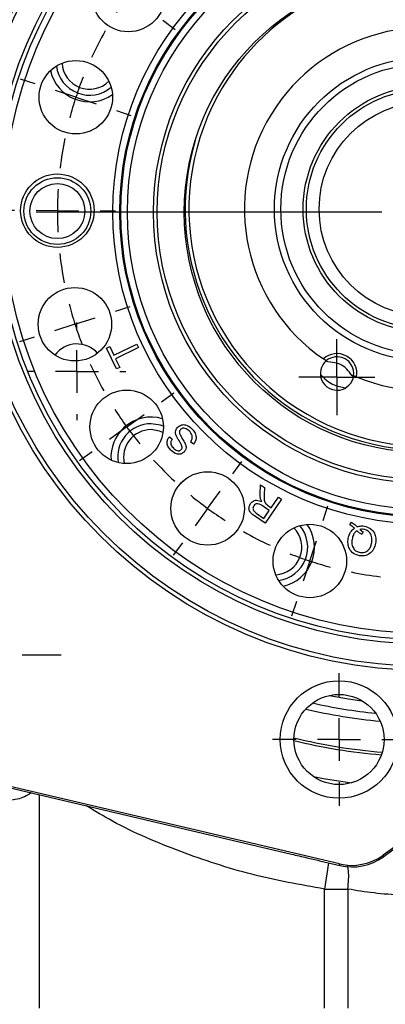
# Model space of a CAD drawing. Header units: inches. Extents: x 0.4 to 16.6, y 0.2 to 10.8.
# Tile 3 of 17: x 2 to 3.1, y 3.8 to 6.9. Entities that reach past the tile are written whole.
import ezdxf

# ---------------------------------------------------------------- set-up
doc = ezdxf.new("R2010")
doc.units = ezdxf.units.IN
doc.header["$MEASUREMENT"] = 0
doc.layers.add('SLD-0', color=7, linetype='Continuous', lineweight=25)

# ---------------------------------------------------------------- blocks, each defined once
blk = doc.blocks.new('SW_CENTERMARKSYMBOL_0')
at = {"layer": 'SLD-0', "color": 0}
for p, q in [((0, 0.0667), (0, 0.1187)), ((0, 0), (0, 0.0667)), ((-0.0667, 0), (-0.1187, 0)), ((0, 0), (-0.0667, 0)), ((0, 0), (0, -0.0667)), ((0, 0), (0.0667, 0)), ((0.0667, 0), (0.1187, 0)), ((0, -0.0667), (0, -0.1187))]:
    blk.add_line(p, q, dxfattribs=at)
blk = doc.blocks.new('SW_CENTERMARKSYMBOL_2')
at = {"layer": 'SLD-0', "color": 0}
for p, q in [((0, 0.1333), (0, 0.2542)), ((0, 0), (0, 0.0667)), ((-0.1333, 0), (-0.2542, 0)), ((0, 0), (-0.0667, 0)), ((0, 0), (0, -0.0667)), ((0, 0), (0.0667, 0)), ((0.1333, 0), (0.2542, 0)), ((0, -0.1333), (0, -0.2542))]:
    blk.add_line(p, q, dxfattribs=at)
blk = doc.blocks.new('SW_CENTERMARKSYMBOL_4')
at = {"layer": 'SLD-0', "color": 0}
for p, q in [((0, 0.1333), (0, 0.1523)), ((0, 0), (0, 0.0667)), ((-0.1333, 0), (-0.1523, 0)), ((0, 0), (-0.0667, 0)), ((0, 0), (0, -0.0667)), ((0, 0), (0.0667, 0)), ((0.1333, 0), (0.1523, 0)), ((0, -0.1333), (0, -0.1523))]:
    blk.add_line(p, q, dxfattribs=at)
blk = doc.blocks.new('SW_CENTERMARKSYMBOL_13')
at = {"layer": 'SLD-0', "color": 0}
for p, q in [((-0.3463, 2.3703), (-0.3462, 2.4078)), ((-0.3448, 2.3703), (-0.3447, 2.4182)), ((-0.7404, 2.3092), (-0.755, 2.3548)), ((0.0502, 2.3061), (0.0652, 2.3516)), ((-0.3498, 1.2245), (-0.3498, 2.3036)), ((-0.3466, 2.237), (-0.3465, 2.3036)), ((-0.3454, 2.2369), (-0.3451, 2.3036)), ((0.1737, 2.2583), (0.189, 2.2925)), ((-0.6997, 2.1822), (-0.72, 2.2457)), ((0.0085, 2.1795), (0.0293, 2.2428)), ((-0.3466, 2.237), (-0.3468, 2.1703)), ((-0.3454, 2.2369), (-0.3456, 2.1703)), ((-0.6997, 2.1822), (-0.6793, 2.1188)), ((0.1191, 2.1366), (0.1464, 2.1974)), ((-1.0977, 2.1289), (-1.1257, 2.1678)), ((0.0085, 2.1795), (-0.0124, 2.1162)), ((0.4061, 2.1231), (0.4344, 2.1617)), ((0.1191, 2.1366), (0.0918, 2.0758)), ((-0.347, 2.1036), (-0.3471, 2.0661)), ((-0.3459, 2.1036), (-0.3461, 2.0557)), ((-1.0197, 2.0207), (-1.0587, 2.0748)), ((0.3273, 2.0155), (0.3667, 2.0693)), ((-0.659, 2.0553), (-0.6443, 2.0097)), ((-0.0332, 2.0528), (-0.0482, 2.0073)), ((-1.0197, 2.0207), (-0.9807, 1.9667)), ((0.0646, 2.0149), (0.0492, 1.9807)), ((0.3273, 2.0155), (0.2879, 1.9617)), ((0.6031, 1.9444), (0.6311, 1.9694)), ((-0.9418, 1.9126), (-0.9138, 1.8737)), ((0.2485, 1.9079), (0.2202, 1.8693)), ((-1.3818, 1.847), (-1.4204, 1.8753)), ((0.5038, 1.8555), (0.5535, 1.8999)), ((0.5038, 1.8555), (0.4541, 1.811)), ((0.688, 1.839), (0.7268, 1.867)), ((-1.2742, 1.7682), (-1.328, 1.8076)), ((0.5798, 1.761), (0.6339, 1.8)), ((-1.2742, 1.7682), (-1.2204, 1.7288)), ((0.4045, 1.7665), (0.3765, 1.7415)), ((0.5798, 1.761), (0.5257, 1.722)), ((-1.1666, 1.6894), (-1.128, 1.6611)), ((0.4716, 1.6831), (0.4327, 1.655)), ((-1.5648, 1.4911), (-1.6104, 1.5061)), ((0.8683, 1.4817), (0.9139, 1.4963)), ((-1.4382, 1.4495), (-1.5015, 1.4703)), ((-1.4382, 1.4495), (-1.3749, 1.4286)), ((0.7413, 1.441), (0.8048, 1.4613)), ((0.7413, 1.441), (0.6778, 1.4206)), ((-1.3115, 1.4078), (-1.266, 1.3928)), ((0.6143, 1.4002), (0.5687, 1.3856)), ((-0.3498, 1.0911), (-0.3498, 1.1578)), ((-1.629, 1.0961), (-1.6769, 1.0963)), ((-1.4957, 1.0956), (-1.5623, 1.0959)), ((-0.4832, 1.0911), (-1.5623, 1.0911)), ((-1.4957, 1.0956), (-1.429, 1.0953)), ((-1.3623, 1.0951), (-1.3144, 1.0949)), ((-0.3498, 1.0911), (-0.4165, 1.0911)), ((-0.3498, 1.0911), (-0.3498, 1.0245)), ((-0.3498, 1.0911), (-0.2832, 1.0911)), ((-0.2165, 1.0911), (0.8627, 1.0911)), ((0.6627, 1.0872), (0.6147, 1.0874)), ((0.796, 1.0867), (0.7293, 1.0869)), ((0.796, 1.0867), (0.8627, 1.0864)), ((0.9293, 1.0861), (0.9772, 1.086)), ((-0.3498, 0.9578), (-0.3498, -0.1214)), ((-1.314, 0.782), (-1.2684, 0.7966)), ((0.6119, 0.7745), (0.5664, 0.7895)), ((-1.441, 0.7413), (-1.5044, 0.7209)), ((-1.441, 0.7413), (-1.3775, 0.7616)), ((0.7385, 0.7328), (0.6752, 0.7536)), ((0.7385, 0.7328), (0.8019, 0.7119)), ((-1.5679, 0.7006), (-1.6136, 0.686)), ((0.8652, 0.6911), (0.9107, 0.6761)), ((-1.1713, 0.4992), (-1.1324, 0.5272)), ((0.467, 0.4928), (0.4283, 0.5211)), ((-1.2794, 0.4212), (-1.2254, 0.4602)), ((0.5745, 0.414), (0.5208, 0.4534)), ((-1.2794, 0.4212), (-1.3335, 0.3823)), ((0.5745, 0.414), (0.6283, 0.3746)), ((-1.3876, 0.3433), (-1.4265, 0.3153)), ((-0.9482, 0.2743), (-0.9198, 0.313)), ((0.2421, 0.2697), (0.2141, 0.3086)), ((0.6821, 0.3352), (0.7208, 0.3069)), ((-1.0269, 0.1668), (-0.9875, 0.2205)), ((0.3201, 0.1615), (0.2811, 0.2156)), ((-1.0269, 0.1668), (-1.0663, 0.113)), ((-0.6665, 0.1294), (-0.6515, 0.1749)), ((-0.0407, 0.127), (-0.0553, 0.1726)), ((0.3201, 0.1615), (0.359, 0.1074)), ((-0.3538, 0.0786), (-0.3536, 0.1265)), ((-0.7082, 0.0028), (-0.6873, 0.0661)), ((0, 0), (-0.0204, 0.0635)), ((-1.1057, 0.0592), (-1.1341, 0.0205)), ((0.398, 0.0533), (0.426, 0.0145)), ((-0.7082, 0.0028), (-0.729, -0.0606)), ((-0.3543, -0.0547), (-0.354, 0.012)), ((0, 0), (0.0204, -0.0635)), ((-0.3543, -0.0547), (-0.3546, -0.1214)), ((-0.7499, -0.1239), (-0.7648, -0.1694)), ((0.0407, -0.127), (0.0553, -0.1726)), ((-0.3548, -0.188), (-0.355, -0.2359))]:
    blk.add_line(p, q, dxfattribs=at)
for start, end in [(96.508, 101.1095), (89.8408, 93.1744), (89.7767, 93.1102), (86.5072, 89.8408), (86.4431, 89.7767), (78.4438, 83.1095), (107.7767, 111.1102), (104.4431, 107.7767), (71.7767, 75.1102), (68.4431, 71.7767), (65.8408, 69.1744), (114.4438, 119.1095), (62.5072, 65.8408), (122.4431, 125.7767), (53.7767, 57.1102), (125.7767, 129.1102), (50.4431, 53.7767), (132.4438, 137.1095), (41.8408, 45.1744), (38.5072, 41.8408), (140.4431, 143.7767), (35.7767, 39.1102), (143.7767, 147.1102), (32.4431, 35.7767), (150.4438, 155.1095), (24.4438, 29.1095), (158.4431, 161.7767), (17.7767, 21.1102), (161.7767, 165.1102), (14.4431, 17.7767), (168.4438, 173.1095), (6.4438, 11.1095), (176.4431, 179.7767), (359.7767, 3.1102), (179.7767, 183.1102), (356.4431, 359.7767), (186.4438, 191.1095), (348.4438, 353.1095), (194.4431, 197.7767), (341.7767, 345.1102), (197.7767, 201.1102), (338.4431, 341.7767), (204.4438, 209.1095), (330.4438, 335.1095), (212.4431, 215.7767), (323.7767, 327.1102), (215.7767, 219.1102), (320.4431, 323.7767), (222.4438, 227.1095), (312.4438, 317.1095), (230.4431, 233.7767), (305.7767, 309.1102), (233.7767, 237.1102), (302.4431, 305.7767), (240.4438, 245.1095), (294.4438, 299.1095), (248.4431, 251.7767), (251.7767, 255.1102), (284.4431, 287.7767), (287.7767, 291.1102), (258.4438, 263.1095), (266.4431, 269.7767), (269.7767, 273.1102), (276.4438, 281.1095)]:
    blk.add_arc((-0.3498, 1.0911), 1.1458, start, end, dxfattribs=at)
blk = doc.blocks.new('SW_CENTERMARKSYMBOL_16')
at = {"layer": 'SLD-0', "color": 0}
for p, q in [((0, 0.1333), (0, 0.2073)), ((0, 0), (0, 0.0667)), ((-0.1333, 0), (-0.2073, 0)), ((0, 0), (-0.0667, 0)), ((0, 0), (0, -0.0667)), ((0, 0), (0.0667, 0)), ((0.1333, 0), (0.2073, 0)), ((0, -0.1333), (0, -0.2073))]:
    blk.add_line(p, q, dxfattribs=at)

msp = doc.modelspace()

# ---------------------------------------------------------------- linework, layer by layer
at = {"color": 7, "linetype": 'Continuous', "lineweight": 25}
for p, q in [((2.2971, 5.8675), (2.3691, 5.9023)), ((2.3691, 5.9023), (2.3743, 5.8915)), ((2.2744, 5.8899), (2.284, 5.8945)), ((2.3056, 5.8251), (2.2744, 5.8899)), ((2.284, 5.8945), (2.2971, 5.8675)), ((2.3743, 5.8915), (2.3023, 5.8567)), ((2.3023, 5.8567), (2.3153, 5.8297)), ((2.9595, 5.8501), (2.951, 5.8559)), ((2.3153, 5.8297), (2.3056, 5.8251)), ((3.0545, 5.7998), (3.045, 5.8038)), ((2.4703, 5.6132), (2.4792, 5.6058)), ((2.5453, 5.5905), (2.5365, 5.5977)), ((2.4967, 5.4569), (2.5136, 5.4755)), ((2.7534, 5.4342), (2.7542, 5.4634)), ((2.7542, 5.4634), (2.7667, 5.4549)), ((2.7667, 5.4549), (2.766, 5.4326)), ((2.8203, 5.4185), (2.7693, 5.3436)), ((2.7877, 5.392), (2.8104, 5.4252)), ((2.8104, 5.4252), (2.8203, 5.4185)), ((2.7819, 5.3834), (2.7606, 5.3979)), ((2.765, 5.3586), (2.7819, 5.3834)), ((2.7762, 5.3998), (2.7877, 5.392)), ((2.7693, 5.3436), (2.7361, 5.3662)), ((2.7413, 5.3747), (2.765, 5.3586)), ((3.0334, 5.3389), (3.0382, 5.3466)), ((3.0751, 5.317), (3.0709, 5.3088)), ((1.742, 4.572), (2.8511, 4.3113)), ((3.0012, 4.2807), (1.7447, 4.576)), ((3.4288, 4.5182), (3.1367, 4.3078)), ((3.1377, 4.3029), (3.1894, 4.3401)), ((3.1367, 4.3078), (3.1377, 4.3029)), ((2.9382, 4.2909), (3.0021, 4.2759)), ((3.0021, 4.2759), (3.0012, 4.2807)), ((2.9545, 3.8305), (2.9545, 4.2022)), ((3.0271, 4.2022), (3.0271, 3.8304))]:
    msp.add_line(p, q, dxfattribs=at)
at = {"color": 8, "linetype": 'Continuous', "lineweight": 25}
for p, q in [((2.0655, 3.8305), (2.0655, 4.4959)), ((2.9666, 4.2842), (2.9545, 4.2022))]:
    msp.add_line(p, q, dxfattribs=at)
at = {"color": 7, "linetype": 'Continuous', "lineweight": 25, "flags": 128}
for points in [[(2.4509, 5.6467), (2.4426, 5.6496), (2.4133, 5.6539)], [(2.4503, 5.6268), (2.4397, 5.6311), (2.4132, 5.6354)]]:
    msp.add_lwpolyline(points, dxfattribs=at)
at = {"color": 8, "linetype": 'Continuous', "lineweight": 25, "flags": 128}
for points in [[(2.97, 4.8064), (3.0293, 4.796), (3.071, 4.79)], [(2.9199, 4.553), (2.951, 4.5472), (3.0384, 4.5338)]]:
    msp.add_lwpolyline(points, dxfattribs=at)
at = {"color": 7, "linetype": 'Continuous', "lineweight": 25}
for centre, radius in [((3.2666, 6.314), 1.43), ((3.2666, 6.314), 1.4167), ((3.2666, 6.314), 1.3473), ((3.2666, 6.314), 1.334), ((3.2666, 6.314), 1.314), ((3.2666, 6.314), 0.9728), ((3.2666, 6.314), 0.9511), ((3.2666, 6.314), 0.9497), ((3.2666, 6.314), 0.948), ((3.2666, 6.314), 0.9272), ((3.2666, 6.314), 0.8459), ((3.2666, 6.314), 0.8343), ((2.3423, 6.9912), 0.1146), ((3.2666, 6.314), 0.75), ((3.2712, 6.3234), 0.4733), ((2.1783, 6.6724), 0.1146), ((3.2712, 6.3234), 0.4533), ((3.2712, 6.3234), 0.3836), ((3.2712, 6.3234), 0.3737), ((3.2712, 6.3234), 0.3338), ((2.1208, 6.3185), 0.1146), ((2.1208, 6.3172), 0.1042), ((2.1208, 6.3172), 0.0857), ((2.1755, 5.9642), 0.1146), ((2.337, 5.6442), 0.1146), ((2.5895, 5.3897), 0.1146), ((2.9083, 5.2257), 0.1146), ((2.9995, 4.6689), 0.1833), ((2.9995, 4.6689), 0.1406)]:
    msp.add_circle(centre, radius, dxfattribs=at)
for centre, radius, start, end in [((3.2712, 6.3234), 0.74, 79.4651, 151.5476), ((3.2712, 6.3234), 0.5667, 247.5101, 235.5851), ((3.2712, 6.3234), 0.74, 151.5476, 48.1162), ((2.2212, 6.783), 0.1042, 187.3223, 310.2952), ((2.2212, 6.783), 0.0857, 182.8696, 314.7479), ((2.2212, 6.783), 0.125, 192.7783, 304.8392), ((3.2712, 6.3234), 0.7517, 163.4204, 241.5476), ((2.1819, 5.8171), 0.0857, 41.5616, 143.4236), ((3.2712, 6.3234), 0.7517, 241.5476, 324.1609), ((2.9933, 5.8105), 0.0621, 350.0797, 133.0155), ((2.9933, 5.8105), 0.0521, 130.443, 352.6522), ((2.9933, 5.8105), 0.0521, 352.6522, 130.443), ((2.413, 5.5497), 0.1042, 89.8408, 189.3619), ((2.413, 5.5497), 0.125, 73.3656, 131.8408), ((2.413, 5.5497), 0.125, 131.8408, 184.2519), ((2.413, 5.5497), 0.0857, 89.8408, 193.4247), ((2.7977, 5.2686), 0.0857, 272.8696, 44.7479), ((2.7977, 5.2686), 0.1042, 277.3223, 40.2952), ((2.7977, 5.2686), 0.125, 282.7783, 34.8392)]:
    msp.add_arc(centre, radius, start, end, dxfattribs=at)
at = {"color": 8, "linetype": 'Continuous', "lineweight": 25}
for radius, start, end in [(1.5938, 256.5471, 265.0062), (1.5706, 257.1391, 264.4143), (1.6898, 256.039, 265.5143), (1.6979, 256.1048, 265.4485)]:
    msp.add_arc((3.2666, 6.314), radius, start, end, dxfattribs=at)
at = {"color": 7, "linetype": 'Continuous', "lineweight": 25}
for centre, ratio in [((3.0393, 4.443), 0.999816), ((3.0403, 4.4381), 0.999904)]:
    msp.add_ellipse(centre, major_axis=(-0.0326, 0.1635), ratio=ratio, start_param=2.714056, end_param=3.569129, dxfattribs=at)
for points, knots in [([(3.0443, 5.8), (3.0414, 5.8031), (3.033, 5.812), (3.0219, 5.8279), (3.0039, 5.8395), (2.9818, 5.8453), (2.9664, 5.8466), (2.9566, 5.8475)], [0, 0, 0, 0, 0.1310069, 0.3739396, 0.5402326, 0.7063743, 1, 1, 1, 1]), ([(2.9413, 5.8078), (2.9473, 5.8018), (2.9583, 5.7907), (2.9783, 5.776), (2.9999, 5.7699), (3.0132, 5.7669), (3.0194, 5.7654)], [0, 0, 0, 0, 0.28787, 0.533239, 0.778736, 1, 1, 1, 1]), ([(2.496, 5.6434), (2.4997, 5.6461), (2.507, 5.6515), (2.5241, 5.6511), (2.5333, 5.6439), (2.539, 5.6395)], [0, 0, 0, 0, 0.279839, 0.559962, 1, 1, 1, 1]), ([(2.4916, 5.6168), (2.4908, 5.6193), (2.4891, 5.6244), (2.4893, 5.6343), (2.4935, 5.64), (2.496, 5.6434)], [0, 0, 0, 0, 0.281389, 0.562064, 1, 1, 1, 1]), ([(2.505, 5.6361), (2.5039, 5.6348), (2.5019, 5.6321), (2.501, 5.6259), (2.5027, 5.6219), (2.5037, 5.6195)], [0, 0, 0, 0, 0.279911, 0.559767, 1, 1, 1, 1]), ([(2.5319, 5.6314), (2.5279, 5.6347), (2.5219, 5.6396), (2.5127, 5.6403), (2.5079, 5.6386), (2.5059, 5.6369), (2.505, 5.6361)], [0, 0, 0, 0, 0.499106, 0.74867, 0.874392, 1, 1, 1, 1]), ([(2.5365, 5.5977), (2.5385, 5.6007), (2.5425, 5.6067), (2.5414, 5.6201), (2.5355, 5.6271), (2.5319, 5.6314)], [0, 0, 0, 0, 0.280898, 0.560082, 1, 1, 1, 1]), ([(2.539, 5.6395), (2.5425, 5.6357), (2.5496, 5.6281), (2.5546, 5.614), (2.5527, 5.6004), (2.5477, 5.5938), (2.5453, 5.5905)], [0, 0, 0, 0, 0.280993, 0.560137, 0.779958, 1, 1, 1, 1]), ([(2.4759, 5.57), (2.4728, 5.5734), (2.4667, 5.5801), (2.4623, 5.5924), (2.464, 5.6045), (2.4682, 5.6103), (2.4703, 5.6132)], [0, 0, 0, 0, 0.2808253, 0.5601472, 0.7798544, 1, 1, 1, 1]), ([(2.4792, 5.6058), (2.4776, 5.6033), (2.4743, 5.5984), (2.4745, 5.5871), (2.4797, 5.5814), (2.4829, 5.5779)], [0, 0, 0, 0, 0.280965, 0.56009, 1, 1, 1, 1]), ([(2.5104, 5.5813), (2.5092, 5.5849), (2.5067, 5.592), (2.4988, 5.6029), (2.4944, 5.6115), (2.4916, 5.6168)], [0, 0, 0, 0, 0.278891, 0.559503, 1, 1, 1, 1]), ([(2.5037, 5.6195), (2.5056, 5.616), (2.5088, 5.6102), (2.5137, 5.6025), (2.5178, 5.5959), (2.5198, 5.5911), (2.5208, 5.5887)], [0, 0, 0, 0, 0.339997, 0.56009, 0.780157, 1, 1, 1, 1]), ([(2.5162, 5.5656), (2.5128, 5.563), (2.5059, 5.5579), (2.4897, 5.5588), (2.4811, 5.5657), (2.4759, 5.57)], [0, 0, 0, 0, 0.279669, 0.559277, 1, 1, 1, 1]), ([(2.4829, 5.5779), (2.4865, 5.5747), (2.4918, 5.5699), (2.5002, 5.5693), (2.5047, 5.5708), (2.5065, 5.5723), (2.5074, 5.5731)], [0, 0, 0, 0, 0.499364, 0.74901, 0.874498, 1, 1, 1, 1]), ([(2.5074, 5.5731), (2.5084, 5.5745), (2.5103, 5.5769), (2.5104, 5.58), (2.5104, 5.5813)], [0, 0, 0, 0, 0.559326, 1, 1, 1, 1]), ([(2.5208, 5.5887), (2.5214, 5.5865), (2.5226, 5.582), (2.522, 5.5735), (2.5184, 5.5686), (2.5162, 5.5656)], [0, 0, 0, 0, 0.281251, 0.561944, 1, 1, 1, 1]), ([(2.7233, 5.4048), (2.7257, 5.4076), (2.7305, 5.4132), (2.744, 5.4167), (2.7529, 5.413), (2.7583, 5.4108)], [0, 0, 0, 0, 0.28021, 0.560064, 1, 1, 1, 1]), ([(2.7549, 5.4186), (2.7543, 5.4215), (2.7534, 5.4266), (2.7534, 5.4319), (2.7534, 5.4342)], [0, 0, 0, 0, 0.559872, 1, 1, 1, 1]), ([(2.7583, 5.4108), (2.7575, 5.4122), (2.7561, 5.4147), (2.7552, 5.4174), (2.7549, 5.4186)], [0, 0, 0, 0, 0.560167, 1, 1, 1, 1]), ([(2.766, 5.4326), (2.7659, 5.4271), (2.7657, 5.4194), (2.7671, 5.4093), (2.7697, 5.4057), (2.7709, 5.4039)], [0, 0, 0, 0, 0.560723, 0.780521, 1, 1, 1, 1]), ([(2.7361, 5.3662), (2.7325, 5.3687), (2.7255, 5.3736), (2.7183, 5.3841), (2.7185, 5.3957), (2.7217, 5.4017), (2.7233, 5.4048)], [0, 0, 0, 0, 0.281646, 0.55965, 0.779619, 1, 1, 1, 1]), ([(2.7335, 5.3978), (2.7327, 5.3963), (2.731, 5.3933), (2.7308, 5.388), (2.7333, 5.3808), (2.738, 5.3772), (2.7413, 5.3747)], [0, 0, 0, 0, 0.187027, 0.373829, 0.560731, 1, 1, 1, 1]), ([(2.7606, 5.3979), (2.7561, 5.4008), (2.7506, 5.4044), (2.7428, 5.4042), (2.7379, 5.4026), (2.7353, 5.3997), (2.7335, 5.3978)], [0, 0, 0, 0, 0.4993325, 0.6250962, 0.750722, 1, 1, 1, 1]), ([(2.7709, 5.4039), (2.7719, 5.4031), (2.7736, 5.4016), (2.7754, 5.4004), (2.7762, 5.3998)], [0, 0, 0, 0, 0.559836, 1, 1, 1, 1]), ([(3.0382, 5.3466), (3.0418, 5.3444), (3.0481, 5.3403), (3.0534, 5.3349), (3.0557, 5.3325)], [0, 0, 0, 0, 0.55982, 1, 1, 1, 1]), ([(3.0281, 5.2952), (3.0298, 5.3025), (3.0329, 5.3155), (3.0429, 5.3243), (3.0473, 5.3282)], [0, 0, 0, 0, 0.560066, 1, 1, 1, 1]), ([(3.0473, 5.3282), (3.0449, 5.3304), (3.0405, 5.3344), (3.0356, 5.3376), (3.0334, 5.3389)], [0, 0, 0, 0, 0.560051, 1, 1, 1, 1]), ([(3.0553, 5.3201), (3.053, 5.3183), (3.0484, 5.3145), (3.0429, 5.3052), (3.0413, 5.2978), (3.0403, 5.2932)], [0, 0, 0, 0, 0.279823, 0.559958, 1, 1, 1, 1]), ([(3.0709, 5.3088), (3.0676, 5.3105), (3.0618, 5.3134), (3.0573, 5.3181), (3.0553, 5.3201)], [0, 0, 0, 0, 0.560022, 1, 1, 1, 1]), ([(3.0557, 5.3325), (3.0599, 5.3337), (3.0674, 5.3358), (3.0751, 5.3349), (3.0785, 5.3345)], [0, 0, 0, 0, 0.559533, 1, 1, 1, 1]), ([(3.0766, 5.3244), (3.0743, 5.3247), (3.0701, 5.3251), (3.066, 5.3243), (3.0642, 5.324)], [0, 0, 0, 0, 0.559897, 1, 1, 1, 1]), ([(3.0642, 5.324), (3.0661, 5.3224), (3.0695, 5.3196), (3.0734, 5.3178), (3.0751, 5.317)], [0, 0, 0, 0, 0.559934, 1, 1, 1, 1]), ([(3.1014, 5.2833), (3.102, 5.2884), (3.103, 5.2985), (3.098, 5.3122), (3.0882, 5.3214), (3.0805, 5.3234), (3.0766, 5.3244)], [0, 0, 0, 0, 0.280834, 0.559891, 0.779788, 1, 1, 1, 1]), ([(3.0785, 5.3345), (3.085, 5.3326), (3.098, 5.3289), (3.1103, 5.3138), (3.115, 5.2971), (3.1141, 5.2866), (3.1136, 5.2813)], [0, 0, 0, 0, 0.279558, 0.558613, 0.779131, 1, 1, 1, 1]), ([(3.0633, 5.242), (3.0568, 5.2438), (3.0438, 5.2475), (3.0312, 5.2626), (3.0266, 5.2794), (3.0276, 5.2899), (3.0281, 5.2952)], [0, 0, 0, 0, 0.279588, 0.558563, 0.779097, 1, 1, 1, 1]), ([(3.0403, 5.2932), (3.0398, 5.2882), (3.0388, 5.2782), (3.0437, 5.2645), (3.0533, 5.2553), (3.061, 5.2532), (3.0648, 5.2522)], [0, 0, 0, 0, 0.280745, 0.560027, 0.779922, 1, 1, 1, 1]), ([(3.0648, 5.2522), (3.07, 5.252), (3.0802, 5.2516), (3.0926, 5.2601), (3.099, 5.2716), (3.1006, 5.2794), (3.1014, 5.2833)], [0, 0, 0, 0, 0.279268, 0.558216, 0.778784, 1, 1, 1, 1]), ([(3.1136, 5.2813), (3.1119, 5.2748), (3.1086, 5.2618), (3.0956, 5.2473), (3.0791, 5.2408), (3.0685, 5.2416), (3.0633, 5.242)], [0, 0, 0, 0, 0.280367, 0.559579, 0.779602, 1, 1, 1, 1]), ([(2.8511, 4.3113), (2.8671, 4.3076), (2.8962, 4.3008), (2.9252, 4.2939), (2.9382, 4.2909)], [0, 0, 0, 0, 0.5528697, 1, 1, 1, 1])]:
    msp.add_open_spline(points, degree=3, knots=knots, dxfattribs=at)
at = {"color": 8, "linetype": 'Continuous', "lineweight": 25}
for points, knots in [([(2.0393, 4.5021), (2.0341, 4.4988), (2.0151, 4.4869), (1.9856, 4.4796), (1.9557, 4.4769), (1.9346, 4.4778), (1.9145, 4.4812), (1.8902, 4.4881), (1.8641, 4.4999), (1.8441, 4.5125), (1.8324, 4.5206), (1.8231, 4.5274), (1.8207, 4.5285), (1.8191, 4.5292)], [0, 0, 0, 0, 0.050882, 0.186669, 0.253118, 0.322919, 0.387087, 0.458227, 0.593788, 0.729406, 0.80084, 0.863952, 1, 1, 1, 1]), ([(2.9545, 4.2022), (2.8784, 4.2158), (2.7258, 4.2431), (2.5047, 4.3166), (2.332, 4.3892), (2.2386, 4.4454), (2.2117, 4.4616)], [0, 0, 0, 0, 0.2925943, 0.5869308, 0.8812673, 1, 1, 1, 1]), ([(3.0271, 4.2022), (3.029, 4.2225), (3.0313, 4.249), (3.0273, 4.2705), (3.0264, 4.2756)], [0, 0, 0, 0, 0.764116, 1, 1, 1, 1])]:
    msp.add_open_spline(points, degree=3, knots=knots, dxfattribs=at)
at = {"color": 7, "linetype": 'Continuous', "lineweight": 25}
for points in [[(2.9545, 4.2022), (2.9671, 4.2022), (2.9922, 4.2022), (3.0155, 4.2022), (3.0271, 4.2022)], [(3.1948, 4.1827), (3.1657, 4.1848), (3.1074, 4.1889), (3.0539, 4.1977), (3.0271, 4.2022)]]:
    msp.add_open_spline(points, degree=3, dxfattribs=at)

# ---------------------------------------------------------------- block references
at = {"layer": 'SLD-0', "color": 7}
for name, p in [('SW_CENTERMARKSYMBOL_13', (3.6165, 5.2229)), ('SW_CENTERMARKSYMBOL_4', (2.1819, 5.8171)), ('SW_CENTERMARKSYMBOL_0', (2.9925, 5.7992)), ('SW_CENTERMARKSYMBOL_2', (1.8781, 4.9332)), ('SW_CENTERMARKSYMBOL_16', (2.9995, 4.6689))]:
    msp.add_blockref(name, p, dxfattribs=at)

doc.saveas('drawing.dxf')
